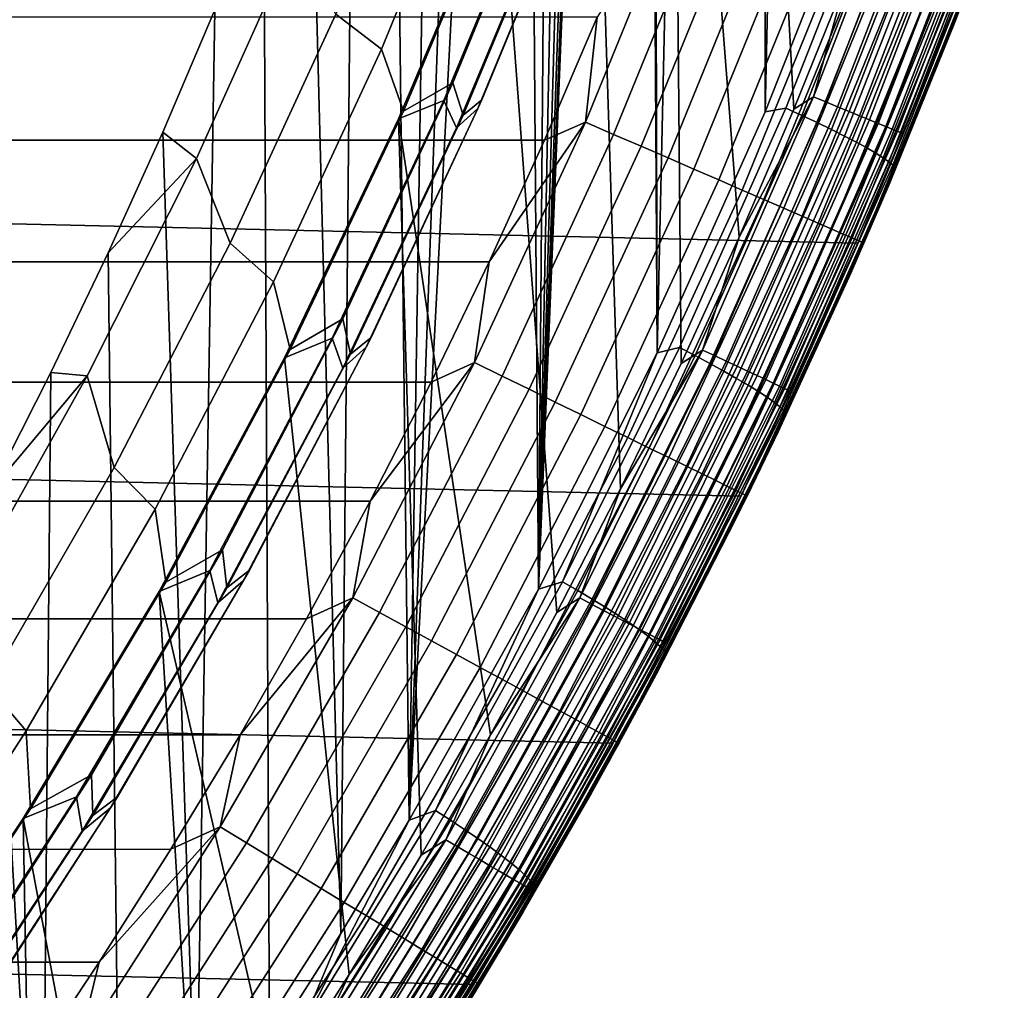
# Model space of a CAD drawing. Header units: metres. Extents: x -365 to 28, y -28 to 28.
# Tile 236 of 256: x 21.46 to 25.88, y -14.31 to -9.95. Entities that reach past the tile are written whole.
import ezdxf

# ---------------------------------------------------------------- set-up
doc = ezdxf.new("R2010")
doc.units = ezdxf.units.M
doc.layers.add('solid_24_501_103_XXX', color=7, linetype='CONTINUOUS')

msp = doc.modelspace()

# ---------------------------------------------------------------- linework, layer by layer
at = {"layer": 'solid_24_501_103_XXX'}
for points in [[(24.805841, 10.366228, 123.517303), (24.320854, -11.449462, 123.409782), (24.287638, 0, 123.40242), (24.32085, 11.449468, 123.409782)], [(24.805843, -10.366222, 123.517303), (24.320854, -11.449462, 123.409782), (24.805841, 10.366228, 123.517303)], [(24.805843, -10.366222, 123.517303), (24.805841, 10.366228, 123.517303), (25.241844, 9.263501, 123.613968)], [(25.241846, -9.263494, 123.613968), (24.805843, -10.366222, 123.517303), (25.241844, 9.263501, 123.613968)], [(24.320854, -11.449462, 123.409782), (24.280785, -0.598584, 123.400902), (24.287638, 0, 123.40242)], [(24.320854, -11.449462, 123.409782), (24.260242, -1.19665, 123.396347), (24.280785, -0.598584, 123.400902)], [(24.320854, -11.449462, 123.409782), (23.787674, -12.511083, 123.29158), (24.226009, -1.794213, 123.388756), (24.260242, -1.19665, 123.396347)], [(23.787674, -12.511083, 123.29158), (24.178114, -2.390708, 123.378143), (24.226009, -1.794213, 123.388756)], [(23.787674, -12.511083, 123.29158), (24.116579, -2.985927, 123.364502), (24.178114, -2.390708, 123.378143)], [(23.787674, -12.511083, 123.29158), (24.041433, -3.57952, 123.347839), (24.116579, -2.985927, 123.364502)], [(23.787674, -12.511083, 123.29158), (23.952734, -4.171089, 123.328178), (24.041433, -3.57952, 123.347839)], [(23.787674, -12.511083, 123.29158), (23.850504, -4.760448, 123.305511), (23.952734, -4.171089, 123.328178)], [(23.787674, -12.511083, 123.29158), (23.734829, -5.347116, 123.279869), (23.850504, -4.760448, 123.305511)], [(25.168648, -9.774413, 111), (24.941584, -4.733648, 111), (24.692301, -5.897482, 111), (24.935644, -10.354402, 111)], [(23.787674, -12.511083, 123.29158), (23.207144, -13.549019, 123.16288), (23.605753, -5.930872, 123.251251), (23.734829, -5.347116, 123.279869)], [(24.935644, -10.354402, 111), (24.692301, -5.897482, 111), (24.388735, -7.048371, 111), (24.689243, -10.928918, 111)], [(23.207144, -13.549019, 123.16288), (23.463345, -6.511395, 123.219681), (23.605753, -5.930872, 123.251251)], [(23.207144, -13.549019, 123.16288), (23.307707, -7.088277, 123.185173), (23.463345, -6.511395, 123.219681)], [(24.429634, -11.497519, 111), (24.388735, -7.048371, 111), (24.031549, -8.183797, 111), (24.156931, -12.059961, 111)], [(24.429634, -11.497519, 111), (24.689243, -10.928918, 111), (24.388735, -7.048371, 111)], [(23.207144, -13.549019, 123.16288), (23.138884, -7.661343, 123.147751), (23.307707, -7.088277, 123.185173)], [(23.207144, -13.549019, 123.16288), (22.899412, -14.058502, 123.094658), (22.957014, -8.23013, 123.10743), (23.138884, -7.661343, 123.147751)], [(24.156931, -12.059961, 111), (24.031549, -8.183797, 111), (23.621536, -9.301236, 111), (23.871254, -12.615989, 111)], [(22.899412, -14.058502, 123.094658), (22.762171, -8.794412, 123.064232), (22.957014, -8.23013, 123.10743)], [(25.223227, -10.956208, -60), (-25.695961, -9.796287, -60), (-26.115099, -8.616947, -60), (25.695961, -9.796287, -60)], [(22.899412, -14.058502, 123.094658), (22.58025, -14.561214, 123.023903), (22.554451, -9.353897, 123.018181), (22.762171, -8.794412, 123.064232)], [(23.30529, -8.876327, 121.210014), (22.87755, -9.926903, 121.210014), (23.083565, -10.084303, 120.093712), (23.520731, -9.017723, 120.093712)], [(23.520731, -9.017723, 120.093712), (23.083565, -10.084303, 120.093712), (23.181046, -10.362894, 118.967308), (23.639637, -9.269195, 118.967308)], [(23.181046, -10.362894, 118.967308), (23.402685, -10.236123, 117.833038), (23.846916, -9.153605, 117.833038), (23.639637, -9.269195, 118.967308)], [(23.846916, -9.153605, 117.833038), (23.402685, -10.236123, 117.833038), (23.44903, -10.381052, 116.693153), (23.904446, -9.284432, 116.693153)], [(25.470404, -9.138736, 110.996353), (25.168648, -9.774413, 111), (25.023926, -10.298597, 110.996353)], [(25.470404, -9.138736, 110.996353), (25.023926, -10.298597, 110.996353), (25.078903, -10.321218, 110.985458), (25.526361, -9.158809, 110.985458)], [(25.526361, -9.158809, 110.985458), (25.078903, -10.321218, 110.985458), (25.132263, -10.343174, 110.967468), (25.580673, -9.178291, 110.967468)], [(25.580673, -9.178291, 110.967468), (25.132263, -10.343174, 110.967468), (25.183226, -10.364144, 110.942642), (25.632545, -9.196899, 110.942642)], [(25.632545, -9.196899, 110.942642), (25.183226, -10.364144, 110.942642), (25.231045, -10.383821, 110.911354), (25.681217, -9.214359, 110.911354)], [(23.159603, -10.39821, 111), (23.621536, -9.301236, 111), (23.813873, -9.225544, 112.122711), (23.362396, -10.315507, 112.122711)], [(23.813873, -9.225544, 112.122711), (23.880995, -9.336429, 113.262421), (23.4203, -10.438412, 113.262421), (23.362396, -10.315507, 112.122711)], [(23.44903, -10.381052, 116.693153), (23.533979, -10.312099, 115.549911), (23.982229, -9.221727, 115.549911), (23.904446, -9.284432, 116.693153)], [(23.982229, -9.221727, 115.549911), (23.533979, -10.312099, 115.549911), (23.515364, -10.352018, 114.405579), (23.967228, -9.257895, 114.405579)], [(25.681217, -9.214359, 110.911354), (25.231045, -10.383821, 110.911354), (25.275024, -10.401917, 110.874054), (25.725981, -9.230418, 110.874054)], [(25.725981, -9.230418, 110.874054), (25.275024, -10.401917, 110.874054), (25.31452, -10.418169, 110.831284), (25.766182, -9.244839, 110.831284)], [(25.766182, -9.244839, 110.831284), (25.31452, -10.418169, 110.831284), (25.348955, -10.432339, 110.783676), (25.801231, -9.257413, 110.783676)], [(23.967228, -9.257895, 114.405579), (23.515364, -10.352018, 114.405579), (23.4203, -10.438412, 113.262421), (23.880995, -9.336429, 113.262421)], [(25.331114, -9.253188, 123.638153), (24.899799, -10.349784, 123.542534), (24.805843, -10.366222, 123.517303), (25.241846, -9.263494, 123.613968)], [(24.899799, -10.349784, 123.542534), (25.331114, -9.253188, 123.638153), (25.404284, -9.282545, 123.667809), (24.971611, -10.382595, 123.571884)], [(24.971611, -10.382595, 123.571884), (25.404284, -9.282545, 123.667809), (25.473894, -9.311252, 123.705559), (25.039894, -10.41468, 123.609344)], [(25.801231, -9.257413, 110.783676), (25.348955, -10.432339, 110.783676), (25.377827, -10.444221, 110.731926), (25.830618, -9.267956, 110.731926)], [(25.830618, -9.267956, 110.731926), (25.377827, -10.444221, 110.731926), (25.400713, -10.453639, 110.676788), (25.853912, -9.276315, 110.676788)], [(25.853912, -9.276315, 110.676788), (25.400713, -10.453639, 110.676788), (25.417276, -10.460459, 110.619064), (25.870771, -9.282366, 110.619064)], [(25.870771, -9.282366, 110.619064), (25.417276, -10.460459, 110.619064), (25.427279, -10.46458, 110.559593), (25.880953, -9.286023, 110.559593)], [(25.880953, -9.286023, 110.559593), (25.427279, -10.46458, 110.559593), (25.692858, -9.80444, 110.5)], [(23.871254, -12.615989, 111), (23.621536, -9.301236, 111), (23.159603, -10.39821, 111), (23.572821, -13.165184, 111)], [(23.999718, -10.412744, 160.421204), (24.448807, -9.310852, 160.421204), (24.051577, -9.941242, 160.427399)], [(24.125729, -10.467478, 160.402222), (24.577177, -9.359794, 160.402222), (24.448807, -9.310852, 160.421204), (23.999718, -10.412744, 160.421204)], [(25.039894, -10.41468, 123.609344), (25.473894, -9.311252, 123.705559), (25.539175, -9.338992, 123.750992), (25.103891, -10.445685, 123.654488)], [(22.58025, -14.561214, 123.023903), (22.249739, -15.057004, 122.95063), (22.334011, -9.908174, 122.969315), (22.554451, -9.353897, 123.018181)], [(24.249594, -10.521279, 160.370636), (24.703362, -9.407903, 160.370636), (24.577177, -9.359794, 160.402222), (24.125729, -10.467478, 160.402222)], [(25.103891, -10.445685, 123.654488), (25.539175, -9.338992, 123.750992), (25.599401, -9.365457, 123.803596), (25.162891, -10.475266, 123.706825)], [(25.162891, -10.475266, 123.706825), (25.599401, -9.365457, 123.803596), (25.653908, -9.390353, 123.862793), (25.216246, -10.503092, 123.765762)], [(24.370253, -10.573689, 160.326706), (24.826283, -9.454766, 160.326706), (24.703362, -9.407903, 160.370636), (24.249594, -10.521279, 160.370636)], [(25.216246, -10.503092, 123.765762), (25.653908, -9.390353, 123.862793), (25.702085, -9.413405, 123.927925), (25.263357, -10.528857, 123.830658)], [(25.263357, -10.528857, 123.830658), (25.702085, -9.413405, 123.927925), (25.743406, -9.434358, 123.998268), (25.303705, -10.552275, 123.900795)], [(24.486675, -10.624258, 160.270828), (24.944885, -9.499984, 160.270828), (24.826283, -9.454766, 160.326706), (24.370253, -10.573689, 160.326706)], [(25.303705, -10.552275, 123.900795), (25.743406, -9.434358, 123.998268), (25.777407, -9.452977, 124.073051), (25.336845, -10.573087, 123.97538)], [(25.336845, -10.573087, 123.97538), (25.777407, -9.452977, 124.073051), (25.803713, -9.469059, 124.151436), (25.362406, -10.591061, 124.053604)], [(24.597866, -10.672555, 160.203461), (25.058159, -9.54317, 160.203461), (24.944885, -9.499984, 160.270828), (24.486675, -10.624258, 160.270828)], [(25.362406, -10.591061, 124.053604), (25.803713, -9.469059, 124.151436), (25.822031, -9.482423, 124.232559), (25.380106, -10.605998, 124.13459)], [(25.380106, -10.605998, 124.13459), (25.822031, -9.482423, 124.232559), (25.832161, -9.492923, 124.315521), (25.38975, -10.617733, 124.217438)], [(25.38975, -10.617733, 124.217438), (25.832161, -9.492923, 124.315521), (25.658859, -9.963282, 124.360527)], [(25.832161, -9.492923, 124.315521), (25.816153, -9.548759, 124.394386), (25.658859, -9.963282, 124.360527)], [(24.702873, -10.718167, 160.125183), (25.165134, -9.583955, 160.125183), (25.058159, -9.54317, 160.203461), (24.597866, -10.672555, 160.203461)], [(25.816153, -9.548759, 124.394386), (25.723005, -9.796658, 158.927399), (25.250484, -10.956042, 158.927399), (25.658859, -9.963282, 124.360527)], [(22.334011, -9.908174, 122.969315), (22.100916, -10.457081, 122.917641), (22.251652, -10.576353, 122.314011), (22.69887, -9.578965, 122.314011)], [(22.69887, -9.578965, 122.314011), (22.251652, -10.576353, 122.314011), (22.402479, -10.956943, 121.210014), (22.87755, -9.926903, 121.210014)], [(24.800802, -10.760703, 160.036667), (25.264898, -9.62199, 160.036667), (25.165134, -9.583955, 160.125183), (24.702873, -10.718167, 160.125183)], [(24.890814, -10.799801, 159.93866), (25.356596, -9.65695, 159.93866), (25.264898, -9.62199, 160.036667), (24.800802, -10.760703, 160.036667)], [(24.972137, -10.835125, 159.832016), (25.439444, -9.688537, 159.832016), (25.356596, -9.65695, 159.93866), (24.890814, -10.799801, 159.93866)], [(25.044081, -10.866374, 159.717636), (25.512733, -9.716478, 159.717636), (25.439444, -9.688537, 159.832016), (24.972137, -10.835125, 159.832016)], [(25.106026, -10.893281, 159.596512), (25.57584, -9.740539, 159.596512), (25.512733, -9.716478, 159.717636), (25.044081, -10.866374, 159.717636)], [(25.023926, -10.298597, 110.996353), (25.168648, -9.774413, 111), (24.935644, -10.354402, 111)], [(25.157446, -10.915615, 159.46965), (25.628223, -9.760509, 159.46965), (25.57584, -9.740539, 159.596512), (25.106026, -10.893281, 159.596512)], [(25.197899, -10.933187, 159.338165), (25.669434, -9.776221, 159.338165), (25.628223, -9.760509, 159.46965), (25.157446, -10.915615, 159.46965)], [(25.227039, -10.945845, 159.203171), (25.699121, -9.787539, 159.203171), (25.669434, -9.776221, 159.338165), (25.197899, -10.933187, 159.338165)], [(24.698435, -12.092874, -60), (-25.223227, -10.956208, -60), (-25.695961, -9.796287, -60), (25.223227, -10.956208, -60)], [(25.21957, -10.964636, 110.5), (25.223227, -10.956208, -60), (25.695961, -9.796287, -60), (25.692858, -9.80444, 110.5)], [(25.427279, -10.46458, 110.559593), (25.21957, -10.964636, 110.5), (25.692858, -9.80444, 110.5)], [(25.244621, -10.953481, 159.065811), (25.71703, -9.794368, 159.065811), (25.699121, -9.787539, 159.203171), (25.227039, -10.945845, 159.203171)], [(25.71703, -9.794368, 159.065811), (25.244621, -10.953481, 159.065811), (25.250484, -10.956042, 158.927399), (25.723005, -9.796658, 158.927399)], [(22.249739, -15.057004, 122.95063), (22.100916, -10.457081, 122.917641), (22.334011, -9.908174, 122.969315)], [(-23.761154, -10.49358, 160.427399), (23.815535, -10.493527, 160.427399), (24.051577, -9.941242, 160.427399), (-23.997196, -9.941295, 160.427399)], [(22.87755, -9.926903, 121.210014), (22.402479, -10.956943, 121.210014), (22.598061, -11.129766, 120.093712), (23.083565, -10.084303, 120.093712)], [(23.999718, -10.412744, 160.421204), (24.051577, -9.941242, 160.427399), (23.815535, -10.493527, 160.427399)], [(25.191399, -11.091054, 124.256935), (25.658859, -9.963282, 124.360527), (25.366468, -10.685053, 124.297592)], [(25.38975, -10.617733, 124.217438), (25.658859, -9.963282, 124.360527), (25.191399, -11.091054, 124.256935)], [(25.366468, -10.685053, 124.297592), (25.658859, -9.963282, 124.360527), (25.250484, -10.956042, 158.927399)], [(23.083565, -10.084303, 120.093712), (22.598061, -11.129766, 120.093712), (22.671886, -11.433987, 118.967308), (23.181046, -10.362894, 118.967308)], [(22.671886, -11.433987, 118.967308), (22.909344, -11.297159, 117.833038), (23.402685, -10.236123, 117.833038), (23.181046, -10.362894, 118.967308)], [(23.402685, -10.236123, 117.833038), (22.909344, -11.297159, 117.833038), (22.943336, -11.455415, 116.693153), (23.44903, -10.381052, 116.693153)], [(25.023926, -10.298597, 110.996353), (24.689243, -10.928918, 111), (24.524662, -11.436735, 110.996353)], [(25.023926, -10.298597, 110.996353), (24.524662, -11.436735, 110.996353), (24.578543, -11.461857, 110.985458), (25.078903, -10.321218, 110.985458)], [(25.023926, -10.298597, 110.996353), (24.935644, -10.354402, 111), (24.689243, -10.928918, 111)], [(22.646778, -11.472292, 111), (23.159603, -10.39821, 111), (23.362396, -10.315507, 112.122711), (22.861061, -11.383456, 112.122711)], [(23.362396, -10.315507, 112.122711), (23.4203, -10.438412, 113.262421), (22.908785, -11.517744, 113.262421), (22.861061, -11.383456, 112.122711)], [(22.943336, -11.455415, 116.693153), (23.036186, -11.380763, 115.549911), (23.533979, -10.312099, 115.549911), (23.44903, -10.381052, 116.693153)], [(23.533979, -10.312099, 115.549911), (23.036186, -11.380763, 115.549911), (23.013584, -11.424169, 114.405579), (23.515364, -10.352018, 114.405579)], [(24.899799, -10.349784, 123.542534), (24.421026, -11.42558, 123.436394), (24.320854, -11.449462, 123.409782), (24.805843, -10.366222, 123.517303)], [(24.421026, -11.42558, 123.436394), (24.899799, -10.349784, 123.542534), (24.971611, -10.382595, 123.571884), (24.491331, -11.461774, 123.465408)], [(25.078903, -10.321218, 110.985458), (24.578543, -11.461857, 110.985458), (24.630838, -11.486239, 110.967468), (25.132263, -10.343174, 110.967468)], [(25.132263, -10.343174, 110.967468), (24.630838, -11.486239, 110.967468), (24.680784, -11.509526, 110.942642), (25.183226, -10.364144, 110.942642)], [(23.515364, -10.352018, 114.405579), (23.013584, -11.424169, 114.405579), (22.908785, -11.517744, 113.262421), (23.4203, -10.438412, 113.262421)], [(24.491331, -11.461774, 123.465408), (24.971611, -10.382595, 123.571884), (25.039894, -10.41468, 123.609344), (24.558142, -11.497167, 123.502541)], [(25.183226, -10.364144, 110.942642), (24.680784, -11.509526, 110.942642), (24.72765, -11.531379, 110.911354), (25.231045, -10.383821, 110.911354)], [(25.231045, -10.383821, 110.911354), (24.72765, -11.531379, 110.911354), (24.770752, -11.551476, 110.874054), (25.275024, -10.401917, 110.874054)], [(23.261715, -13.707392, 111), (23.159603, -10.39821, 111), (22.646778, -11.472292, 111), (22.938166, -14.242207, 111)], [(23.261715, -13.707392, 111), (23.572821, -13.165184, 111), (23.159603, -10.39821, 111)], [(23.500942, -11.493052, 160.421204), (23.999718, -10.412744, 160.421204), (23.566788, -11.040231, 160.427399)], [(23.624332, -11.553466, 160.402222), (24.125729, -10.467478, 160.402222), (23.999718, -10.412744, 160.421204), (23.500942, -11.493052, 160.421204)], [(23.999718, -10.412744, 160.421204), (23.815535, -10.493527, 160.427399), (23.566788, -11.040231, 160.427399)], [(24.558142, -11.497167, 123.502541), (25.039894, -10.41468, 123.609344), (25.103891, -10.445685, 123.654488), (24.620716, -11.531366, 123.547371)], [(25.275024, -10.401917, 110.874054), (24.770752, -11.551476, 110.874054), (24.80946, -11.569524, 110.831284), (25.31452, -10.418169, 110.831284)], [(25.31452, -10.418169, 110.831284), (24.80946, -11.569524, 110.831284), (24.843208, -11.585259, 110.783676), (25.348955, -10.432339, 110.783676)], [(25.348955, -10.432339, 110.783676), (24.843208, -11.585259, 110.783676), (24.871504, -11.598454, 110.731926), (25.377827, -10.444221, 110.731926)], [(22.100916, -10.457081, 122.917641), (21.855345, -11.000182, 122.863197), (22.251652, -10.576353, 122.314011)], [(22.249739, -15.057004, 122.95063), (21.908031, -15.545583, 122.874878), (21.855345, -11.000182, 122.863197), (22.100916, -10.457081, 122.917641)], [(23.745619, -11.612849, 160.370636), (24.249594, -10.521279, 160.370636), (24.125729, -10.467478, 160.402222), (23.624332, -11.553466, 160.402222)], [(24.620716, -11.531366, 123.547371), (25.103891, -10.445685, 123.654488), (25.162891, -10.475266, 123.706825), (24.678362, -11.563994, 123.599403)], [(24.678362, -11.563994, 123.599403), (25.162891, -10.475266, 123.706825), (25.216246, -10.503092, 123.765762), (24.730438, -11.594689, 123.658066)], [(25.377827, -10.444221, 110.731926), (24.871504, -11.598454, 110.731926), (24.893932, -11.608913, 110.676788), (25.400713, -10.453639, 110.676788)], [(25.400713, -10.453639, 110.676788), (24.893932, -11.608913, 110.676788), (24.910168, -11.616487, 110.619064), (25.417276, -10.460459, 110.619064)], [(25.417276, -10.460459, 110.619064), (24.910168, -11.616487, 110.619064), (24.91997, -11.621062, 110.559593), (25.427279, -10.46458, 110.559593)], [(25.427279, -10.46458, 110.559593), (24.91997, -11.621062, 110.559593), (25.21957, -10.964636, 110.5)], [(-23.512405, -11.040284, 160.427399), (23.566788, -11.040231, 160.427399), (23.815535, -10.493527, 160.427399), (-23.761154, -10.49358, 160.427399)], [(23.863768, -11.670696, 160.326706), (24.370253, -10.573689, 160.326706), (24.249594, -10.521279, 160.370636), (23.745619, -11.612849, 160.370636)], [(24.730438, -11.594689, 123.658066), (25.216246, -10.503092, 123.765762), (25.263357, -10.528857, 123.830658), (24.776369, -11.62311, 123.722694)], [(24.776369, -11.62311, 123.722694), (25.263357, -10.528857, 123.830658), (25.303705, -10.552275, 123.900795), (24.815643, -11.648942, 123.792595)], [(24.815643, -11.648942, 123.792595), (25.303705, -10.552275, 123.900795), (25.336845, -10.573087, 123.97538), (24.847828, -11.671899, 123.866966)], [(21.59741, -11.537244, 122.806015), (21.760635, -11.552921, 122.314011), (22.251652, -10.576353, 122.314011), (21.855345, -11.000182, 122.863197)], [(22.251652, -10.576353, 122.314011), (21.760635, -11.552921, 122.314011), (21.881062, -11.964314, 121.210014), (22.402479, -10.956943, 121.210014)], [(23.977768, -11.726512, 160.270828), (24.486675, -10.624258, 160.270828), (24.370253, -10.573689, 160.326706), (23.863768, -11.670696, 160.326706)], [(24.847828, -11.671899, 123.866966), (25.336845, -10.573087, 123.97538), (25.362406, -10.591061, 124.053604), (24.872564, -11.691725, 123.945007)], [(24.872564, -11.691725, 123.945007), (25.362406, -10.591061, 124.053604), (25.380106, -10.605998, 124.13459), (24.88958, -11.708202, 124.025841)], [(24.88958, -11.708202, 124.025841), (25.380106, -10.605998, 124.13459), (25.38975, -10.617733, 124.217438), (24.898685, -11.721147, 124.108574)], [(24.086645, -11.77982, 160.203461), (24.597866, -10.672555, 160.203461), (24.486675, -10.624258, 160.270828), (23.977768, -11.726512, 160.270828)], [(24.898685, -11.721147, 124.108574), (25.38975, -10.617733, 124.217438), (25.191399, -11.091054, 124.256935)], [(24.189468, -11.830164, 160.125183), (24.702873, -10.718167, 160.125183), (24.597866, -10.672555, 160.203461), (24.086645, -11.77982, 160.203461)], [(25.366468, -10.685053, 124.297592), (25.250484, -10.956042, 158.927399), (24.725683, -12.092718, 158.927399), (24.866293, -11.801205, 124.189934)], [(25.191399, -11.091054, 124.256935), (25.366468, -10.685053, 124.297592), (24.866293, -11.801205, 124.189934)], [(24.28536, -11.877113, 160.036667), (24.800802, -10.760703, 160.036667), (24.702873, -10.718167, 160.125183), (24.189468, -11.830164, 160.125183)], [(24.373499, -11.920267, 159.93866), (24.890814, -10.799801, 159.93866), (24.800802, -10.760703, 160.036667), (24.28536, -11.877113, 160.036667)], [(24.453131, -11.959256, 159.832016), (24.972137, -10.835125, 159.832016), (24.890814, -10.799801, 159.93866), (24.373499, -11.920267, 159.93866)], [(24.523577, -11.993748, 159.717636), (25.044081, -10.866374, 159.717636), (24.972137, -10.835125, 159.832016), (24.453131, -11.959256, 159.832016)], [(24.584234, -12.023446, 159.596512), (25.106026, -10.893281, 159.596512), (25.044081, -10.866374, 159.717636), (24.523577, -11.993748, 159.717636)], [(24.634583, -12.048098, 159.46965), (25.157446, -10.915615, 159.46965), (25.106026, -10.893281, 159.596512), (24.584234, -12.023446, 159.596512)], [(24.674194, -12.067492, 159.338165), (25.197899, -10.933187, 159.338165), (25.157446, -10.915615, 159.46965), (24.634583, -12.048098, 159.46965)], [(24.122684, -13.204013, -60), (-24.698435, -12.092874, -60), (-25.223227, -10.956208, -60), (24.698435, -12.092874, -60)], [(22.402479, -10.956943, 121.210014), (21.881062, -11.964314, 121.210014), (22.065239, -12.151925, 120.093712), (22.598061, -11.129766, 120.093712)], [(24.524662, -11.436735, 110.996353), (24.689243, -10.928918, 111), (24.429634, -11.497519, 111)], [(24.70273, -12.081463, 159.203171), (25.227039, -10.945845, 159.203171), (25.197899, -10.933187, 159.338165), (24.674194, -12.067492, 159.338165)], [(24.693926, -12.102068, 110.5), (24.698435, -12.092874, -60), (25.223227, -10.956208, -60), (25.21957, -10.964636, 110.5)], [(24.91997, -11.621062, 110.559593), (24.693926, -12.102068, 110.5), (25.21957, -10.964636, 110.5)], [(24.719944, -12.089891, 159.065811), (25.244621, -10.953481, 159.065811), (25.227039, -10.945845, 159.203171), (24.70273, -12.081463, 159.203171)], [(25.244621, -10.953481, 159.065811), (24.719944, -12.089891, 159.065811), (24.725683, -12.092718, 158.927399), (25.250484, -10.956042, 158.927399)], [(21.908031, -15.545583, 122.874878), (21.555313, -16.026661, 122.796677), (21.59741, -11.537244, 122.806015), (21.855345, -11.000182, 122.863197)], [(-23.251055, -11.581182, 160.427399), (23.305441, -11.581129, 160.427399), (23.566788, -11.040231, 160.427399), (-23.512405, -11.040284, 160.427399)], [(23.500942, -11.493052, 160.421204), (23.566788, -11.040231, 160.427399), (23.305441, -11.581129, 160.427399)], [(24.674873, -12.195887, 124.142426), (25.191399, -11.091054, 124.256935), (24.866293, -11.801205, 124.189934)], [(24.898685, -11.721147, 124.108574), (25.191399, -11.091054, 124.256935), (24.674873, -12.195887, 124.142426)], [(22.598061, -11.129766, 120.093712), (22.065239, -12.151925, 120.093712), (22.113268, -12.480137, 118.967308), (22.671886, -11.433987, 118.967308)], [(22.113268, -12.480137, 118.967308), (22.367929, -12.33449, 117.833038), (22.909344, -11.297159, 117.833038), (22.671886, -11.433987, 118.967308)], [(22.909344, -11.297159, 117.833038), (22.367929, -12.33449, 117.833038), (22.388453, -12.505217, 116.693153), (22.943336, -11.455415, 116.693153)], [(22.084156, -12.521184, 111), (22.646778, -11.472292, 111), (22.861061, -11.383456, 112.122711), (22.310942, -12.427113, 112.122711)], [(22.861061, -11.383456, 112.122711), (22.908785, -11.517744, 113.262421), (22.347561, -12.572085, 113.262421), (22.310942, -12.427113, 112.122711)], [(22.388453, -12.505217, 116.693153), (22.489895, -12.425467, 115.549911), (23.036186, -11.380763, 115.549911), (22.943336, -11.455415, 116.693153)], [(23.036186, -11.380763, 115.549911), (22.489895, -12.425467, 115.549911), (22.462952, -12.472068, 114.405579), (23.013584, -11.424169, 114.405579)], [(23.013584, -11.424169, 114.405579), (22.462952, -12.472068, 114.405579), (22.347561, -12.572085, 113.262421), (22.908785, -11.517744, 113.262421)], [(23.895861, -12.478491, 123.319969), (23.787674, -12.511083, 123.29158), (24.320854, -11.449462, 123.409782)], [(23.895861, -12.478491, 123.319969), (24.320854, -11.449462, 123.409782), (24.421026, -11.42558, 123.436394)], [(23.895861, -12.478491, 123.319969), (24.421026, -11.42558, 123.436394), (24.491331, -11.461774, 123.465408), (23.96452, -12.517986, 123.348618)], [(24.524662, -11.436735, 110.996353), (24.156931, -12.059961, 111), (23.973665, -12.550748, 110.996353)], [(24.524662, -11.436735, 110.996353), (23.973665, -12.550748, 110.996353), (24.026337, -12.578317, 110.985458), (24.578543, -11.461857, 110.985458)], [(24.524662, -11.436735, 110.996353), (24.429634, -11.497519, 111), (24.156931, -12.059961, 111)], [(22.938166, -14.242207, 111), (22.646778, -11.472292, 111), (22.084156, -12.521184, 111), (22.602329, -14.769383, 111)], [(22.953514, -12.549541, 160.421204), (23.500942, -11.493052, 160.421204), (23.031614, -12.115933, 160.427399)], [(23.074026, -12.615507, 160.402222), (23.624332, -11.553466, 160.402222), (23.500942, -11.493052, 160.421204), (22.953514, -12.549541, 160.421204)], [(23.500942, -11.493052, 160.421204), (23.305441, -11.581129, 160.427399), (23.031614, -12.115933, 160.427399)], [(23.96452, -12.517986, 123.348618), (24.491331, -11.461774, 123.465408), (24.558142, -11.497167, 123.502541), (24.02972, -12.556608, 123.385391)], [(24.578543, -11.461857, 110.985458), (24.026337, -12.578317, 110.985458), (24.077457, -12.605075, 110.967468), (24.630838, -11.486239, 110.967468)], [(24.02972, -12.556608, 123.385391), (24.558142, -11.497167, 123.502541), (24.620716, -11.531366, 123.547371), (24.090738, -12.593928, 123.429878)], [(24.630838, -11.486239, 110.967468), (24.077457, -12.605075, 110.967468), (24.126282, -12.630631, 110.942642), (24.680784, -11.509526, 110.942642)], [(21.59741, -11.537244, 122.806015), (21.32723, -12.06801, 122.746117), (21.760635, -11.552921, 122.314011)], [(21.555313, -16.026661, 122.796677), (21.32723, -12.06801, 122.746117), (21.59741, -11.537244, 122.806015)], [(24.090738, -12.593928, 123.429878), (24.620716, -11.531366, 123.547371), (24.678362, -11.563994, 123.599403), (24.1469, -12.629533, 123.481583)], [(24.680784, -11.509526, 110.942642), (24.126282, -12.630631, 110.942642), (24.172094, -12.654612, 110.911354), (24.72765, -11.531379, 110.911354)], [(24.72765, -11.531379, 110.911354), (24.172094, -12.654612, 110.911354), (24.21423, -12.676666, 110.874054), (24.770752, -11.551476, 110.874054)], [(-22.977228, -12.115989, 160.427399), (23.031614, -12.115933, 160.427399), (23.305441, -11.581129, 160.427399), (-23.251055, -11.581182, 160.427399)], [(21.760635, -11.552921, 122.314011), (21.226786, -12.50675, 122.314011), (21.314375, -12.946933, 121.210014), (21.881062, -11.964314, 121.210014)], [(21.32723, -12.06801, 122.746117), (21.226786, -12.50675, 122.314011), (21.760635, -11.552921, 122.314011)], [(23.192484, -12.680349, 160.370636), (23.745619, -11.612849, 160.370636), (23.624332, -11.553466, 160.402222), (23.074026, -12.615507, 160.402222)], [(24.1469, -12.629533, 123.481583), (24.678362, -11.563994, 123.599403), (24.730438, -11.594689, 123.658066), (24.197578, -12.663028, 123.539932)], [(24.770752, -11.551476, 110.874054), (24.21423, -12.676666, 110.874054), (24.252068, -12.696473, 110.831284), (24.80946, -11.569524, 110.831284)], [(24.80946, -11.569524, 110.831284), (24.252068, -12.696473, 110.831284), (24.285057, -12.713741, 110.783676), (24.843208, -11.585259, 110.783676)], [(24.843208, -11.585259, 110.783676), (24.285057, -12.713741, 110.783676), (24.312717, -12.728221, 110.731926), (24.871504, -11.598454, 110.731926)], [(23.307878, -12.743514, 160.326706), (23.863768, -11.670696, 160.326706), (23.745619, -11.612849, 160.370636), (23.192484, -12.680349, 160.370636)], [(24.197578, -12.663028, 123.539932), (24.730438, -11.594689, 123.658066), (24.776369, -11.62311, 123.722694), (24.242216, -12.694041, 123.604279)], [(24.242216, -12.694041, 123.604279), (24.776369, -11.62311, 123.722694), (24.815643, -11.648942, 123.792595), (24.280315, -12.722229, 123.673912)], [(24.871504, -11.598454, 110.731926), (24.312717, -12.728221, 110.731926), (24.334642, -12.739699, 110.676788), (24.893932, -11.608913, 110.676788)], [(24.893932, -11.608913, 110.676788), (24.334642, -12.739699, 110.676788), (24.350512, -12.748011, 110.619064), (24.910168, -11.616487, 110.619064)], [(24.910168, -11.616487, 110.619064), (24.350512, -12.748011, 110.619064), (24.360094, -12.753031, 110.559593), (24.91997, -11.621062, 110.559593)], [(24.91997, -11.621062, 110.559593), (24.360094, -12.753031, 110.559593), (24.693926, -12.102068, 110.5)], [(23.41922, -12.804461, 160.270828), (23.977768, -11.726512, 160.270828), (23.863768, -11.670696, 160.326706), (23.307878, -12.743514, 160.326706)], [(24.280315, -12.722229, 123.673912), (24.815643, -11.648942, 123.792595), (24.847828, -11.671899, 123.866966), (24.311455, -12.74728, 123.748062)], [(24.311455, -12.74728, 123.748062), (24.847828, -11.671899, 123.866966), (24.872564, -11.691725, 123.945007), (24.335291, -12.768915, 123.825897)], [(24.335291, -12.768915, 123.825897), (24.872564, -11.691725, 123.945007), (24.88958, -11.708202, 124.025841), (24.351557, -12.786896, 123.906563)], [(24.351557, -12.786896, 123.906563), (24.88958, -11.708202, 124.025841), (24.898685, -11.721147, 124.108574), (24.360071, -12.801021, 123.989166)], [(24.360071, -12.801021, 123.989166), (24.898685, -11.721147, 124.108574), (24.674873, -12.195887, 124.142426)], [(23.525558, -12.862669, 160.203461), (24.086645, -11.77982, 160.203461), (23.977768, -11.726512, 160.270828), (23.41922, -12.804461, 160.270828)], [(23.625984, -12.917641, 160.125183), (24.189468, -11.830164, 160.125183), (24.086645, -11.77982, 160.203461), (23.525558, -12.862669, 160.203461)], [(24.866293, -11.801205, 124.189934), (24.725683, -12.092718, 158.927399), (24.149693, -13.20433, 158.927399), (24.316444, -12.895022, 124.071587)], [(24.674873, -12.195887, 124.142426), (24.866293, -11.801205, 124.189934), (24.316444, -12.895022, 124.071587)], [(23.719639, -12.968906, 160.036667), (24.28536, -11.877113, 160.036667), (24.189468, -11.830164, 160.125183), (23.625984, -12.917641, 160.125183)], [(23.805721, -13.016026, 159.93866), (24.373499, -11.920267, 159.93866), (24.28536, -11.877113, 160.036667), (23.719639, -12.968906, 160.036667)], [(23.883497, -13.058599, 159.832016), (24.453131, -11.959256, 159.832016), (24.373499, -11.920267, 159.93866), (23.805721, -13.016026, 159.93866)], [(21.881062, -11.964314, 121.210014), (21.314375, -12.946933, 121.210014), (21.486214, -13.148638, 120.093712), (22.065239, -12.151925, 120.093712)], [(23.952299, -13.096262, 159.717636), (24.523577, -11.993748, 159.717636), (24.453131, -11.959256, 159.832016), (23.883497, -13.058599, 159.832016)], [(24.011541, -13.12869, 159.596512), (24.584234, -12.023446, 159.596512), (24.523577, -11.993748, 159.717636), (23.952299, -13.096262, 159.717636)], [(24.060717, -13.155607, 159.46965), (24.634583, -12.048098, 159.46965), (24.584234, -12.023446, 159.596512), (24.011541, -13.12869, 159.596512)], [(21.555313, -16.026661, 122.796677), (21.191669, -16.500097, 122.716064), (21.045015, -12.592074, 122.683548), (21.32723, -12.06801, 122.746117)], [(23.973665, -12.550748, 110.996353), (24.156931, -12.059961, 111), (23.871254, -12.615989, 111)], [(24.099405, -13.176785, 159.338165), (24.674194, -12.067492, 159.338165), (24.634583, -12.048098, 159.46965), (24.060717, -13.155607, 159.46965)], [(24.127274, -13.19204, 159.203171), (24.70273, -12.081463, 159.203171), (24.674194, -12.067492, 159.338165), (24.099405, -13.176785, 159.338165)], [(23.49655, -14.288519, -60), (-24.122684, -13.204013, -60), (-24.698435, -12.092874, -60), (24.122684, -13.204013, -60)], [(-22.691135, -12.644292, 160.427399), (22.745525, -12.644237, 160.427399), (23.031614, -12.115933, 160.427399), (-22.977228, -12.115989, 160.427399)], [(22.953514, -12.549541, 160.421204), (23.031614, -12.115933, 160.427399), (22.745525, -12.644237, 160.427399)], [(24.117012, -13.214375, 110.5), (24.122684, -13.204013, -60), (24.698435, -12.092874, -60), (24.693926, -12.102068, 110.5)], [(24.360094, -12.753031, 110.559593), (24.117012, -13.214375, 110.5), (24.693926, -12.102068, 110.5)], [(24.144087, -13.201243, 159.065811), (24.719944, -12.089891, 159.065811), (24.70273, -12.081463, 159.203171), (24.127274, -13.19204, 159.203171)], [(24.719944, -12.089891, 159.065811), (24.144087, -13.201243, 159.065811), (24.149693, -13.20433, 158.927399), (24.725683, -12.092718, 158.927399)], [(22.065239, -12.151925, 120.093712), (21.486214, -13.148638, 120.093712), (21.506413, -13.499062, 118.967308), (22.113268, -12.480137, 118.967308)], [(24.110363, -13.275789, 124.017273), (24.674873, -12.195887, 124.142426), (24.316444, -12.895022, 124.071587)], [(24.360071, -12.801021, 123.989166), (24.674873, -12.195887, 124.142426), (24.110363, -13.275789, 124.017273)], [(21.506413, -13.499062, 118.967308), (21.779575, -13.345936, 117.833038), (22.367929, -12.33449, 117.833038), (22.113268, -12.480137, 118.967308)], [(22.367929, -12.33449, 117.833038), (21.779575, -13.345936, 117.833038), (21.785566, -13.528206, 116.693153), (22.388453, -12.505217, 116.693153)], [(21.472975, -13.542574, 111), (22.084156, -12.521184, 111), (22.310942, -12.427113, 112.122711), (21.713207, -13.444249, 112.122711)], [(22.310942, -12.427113, 112.122711), (22.347561, -12.572085, 113.262421), (21.737848, -13.599147, 113.262421), (21.713207, -13.444249, 112.122711)], [(21.785566, -13.528206, 116.693153), (21.896257, -13.444013, 115.549911), (22.489895, -12.425467, 115.549911), (22.388453, -12.505217, 116.693153)], [(22.489895, -12.425467, 115.549911), (21.896257, -13.444013, 115.549911), (21.864635, -13.493493, 114.405579), (22.462952, -12.472068, 114.405579)], [(22.462952, -12.472068, 114.405579), (21.864635, -13.493493, 114.405579), (21.737848, -13.599147, 113.262421), (22.347561, -12.572085, 113.262421)], [(23.325438, -13.506474, 123.193504), (23.207144, -13.549019, 123.16288), (23.787674, -12.511083, 123.29158)], [(23.325438, -13.506474, 123.193504), (23.787674, -12.511083, 123.29158), (23.895861, -12.478491, 123.319969)], [(23.325438, -13.506474, 123.193504), (23.895861, -12.478491, 123.319969), (23.96452, -12.517986, 123.348618), (23.392313, -13.549185, 123.221764)], [(23.392313, -13.549185, 123.221764), (23.96452, -12.517986, 123.348618), (24.02972, -12.556608, 123.385391), (23.455769, -13.59095, 123.258148)], [(22.254341, -15.288698, 111), (22.084156, -12.521184, 111), (21.472975, -13.542574, 111), (21.894472, -15.799747, 111)], [(22.254341, -15.288698, 111), (22.602329, -14.769383, 111), (22.084156, -12.521184, 111)], [(22.358568, -13.580019, 160.421204), (22.953514, -12.549541, 160.421204), (22.44725, -13.165877, 160.427399)], [(22.475952, -13.651402, 160.402222), (23.074026, -12.615507, 160.402222), (22.953514, -12.549541, 160.421204), (22.358568, -13.580019, 160.421204)], [(22.953514, -12.549541, 160.421204), (22.745525, -12.644237, 160.427399), (22.44725, -13.165877, 160.427399)], [(23.973665, -12.550748, 110.996353), (23.572821, -13.165184, 111), (23.372101, -13.638287, 110.996353)], [(23.973665, -12.550748, 110.996353), (23.372101, -13.638287, 110.996353), (23.42345, -13.668245, 110.985458), (24.026337, -12.578317, 110.985458)], [(23.455769, -13.59095, 123.258148), (24.02972, -12.556608, 123.385391), (24.090738, -12.593928, 123.429878), (23.515102, -13.631309, 123.302261)], [(23.973665, -12.550748, 110.996353), (23.871254, -12.615989, 111), (23.572821, -13.165184, 111)], [(24.026337, -12.578317, 110.985458), (23.42345, -13.668245, 110.985458), (23.473288, -13.697322, 110.967468), (24.077457, -12.605075, 110.967468)], [(24.077457, -12.605075, 110.967468), (23.473288, -13.697322, 110.967468), (23.520887, -13.725093, 110.942642), (24.126282, -12.630631, 110.942642)], [(23.515102, -13.631309, 123.302261), (24.090738, -12.593928, 123.429878), (24.1469, -12.629533, 123.481583), (23.569654, -13.669811, 123.353607)], [(-22.39286, -13.165934, 160.427399), (22.44725, -13.165877, 160.427399), (22.745525, -12.644237, 160.427399), (-22.691135, -12.644292, 160.427399)], [(22.591337, -13.721568, 160.370636), (23.192484, -12.680349, 160.370636), (23.074026, -12.615507, 160.402222), (22.475952, -13.651402, 160.402222)], [(24.126282, -12.630631, 110.942642), (23.520887, -13.725093, 110.942642), (23.565552, -13.751152, 110.911354), (24.172094, -12.654612, 110.911354)], [(23.569654, -13.669811, 123.353607), (24.1469, -12.629533, 123.481583), (24.197578, -12.663028, 123.539932), (23.61882, -13.706033, 123.411621)], [(22.703735, -13.78992, 160.326706), (23.307878, -12.743514, 160.326706), (23.192484, -12.680349, 160.370636), (22.591337, -13.721568, 160.370636)], [(24.172094, -12.654612, 110.911354), (23.565552, -13.751152, 110.911354), (23.606628, -13.775118, 110.874054), (24.21423, -12.676666, 110.874054)], [(24.21423, -12.676666, 110.874054), (23.606628, -13.775118, 110.874054), (23.643517, -13.79664, 110.831284), (24.252068, -12.696473, 110.831284)], [(23.61882, -13.706033, 123.411621), (24.197578, -12.663028, 123.539932), (24.242216, -12.694041, 123.604279), (23.662056, -13.739571, 123.475662)], [(23.662056, -13.739571, 123.475662), (24.242216, -12.694041, 123.604279), (24.280315, -12.722229, 123.673912), (23.698883, -13.770054, 123.545013)], [(24.252068, -12.696473, 110.831284), (23.643517, -13.79664, 110.831284), (23.67568, -13.815406, 110.783676), (24.285057, -12.713741, 110.783676)], [(24.285057, -12.713741, 110.783676), (23.67568, -13.815406, 110.783676), (23.702646, -13.83114, 110.731926), (24.312717, -12.728221, 110.731926)], [(23.698883, -13.770054, 123.545013), (24.280315, -12.722229, 123.673912), (24.311455, -12.74728, 123.748062), (23.728891, -13.797144, 123.618904)], [(24.312717, -12.728221, 110.731926), (23.702646, -13.83114, 110.731926), (23.72402, -13.843614, 110.676788), (24.334642, -12.739699, 110.676788)], [(24.334642, -12.739699, 110.676788), (23.72402, -13.843614, 110.676788), (23.739491, -13.852644, 110.619064), (24.350512, -12.748011, 110.619064)], [(22.812187, -13.855871, 160.270828), (23.41922, -12.804461, 160.270828), (23.307878, -12.743514, 160.326706), (22.703735, -13.78992, 160.326706)], [(23.728891, -13.797144, 123.618904), (24.311455, -12.74728, 123.748062), (24.335291, -12.768915, 123.825897), (23.751749, -13.82054, 123.696526)], [(24.350512, -12.748011, 110.619064), (23.739491, -13.852644, 110.619064), (23.748833, -13.858099, 110.559593), (24.360094, -12.753031, 110.559593)], [(24.360094, -12.753031, 110.559593), (23.748833, -13.858099, 110.559593), (24.117012, -13.214375, 110.5)], [(23.751749, -13.82054, 123.696526), (24.335291, -12.768915, 123.825897), (24.351557, -12.786896, 123.906563), (23.767202, -13.839984, 123.777016)], [(22.915768, -13.918859, 160.203461), (23.525558, -12.862669, 160.203461), (23.41922, -12.804461, 160.270828), (22.812187, -13.855871, 160.270828)], [(23.767202, -13.839984, 123.777016), (24.351557, -12.786896, 123.906563), (24.360071, -12.801021, 123.989166), (23.77508, -13.855259, 123.859474)], [(23.77508, -13.855259, 123.859474), (24.360071, -12.801021, 123.989166), (24.110363, -13.275789, 124.017273)], [(23.013586, -13.978344, 160.125183), (23.625984, -12.917641, 160.125183), (23.525558, -12.862669, 160.203461), (22.915768, -13.918859, 160.203461)], [(24.316444, -12.895022, 124.071587), (24.149693, -13.20433, 158.927399), (23.523703, -14.288574, 158.927399), (24.023176, -13.432876, 124.008453)], [(24.110363, -13.275789, 124.017273), (24.316444, -12.895022, 124.071587), (24.023176, -13.432876, 124.008453)], [(21.314375, -12.946933, 121.210014), (20.703594, -13.902766, 121.210014), (20.862198, -14.117818, 120.093712), (21.486214, -13.148638, 120.093712)], [(23.104811, -14.033819, 160.036667), (23.719639, -12.968906, 160.036667), (23.625984, -12.917641, 160.125183), (23.013586, -13.978344, 160.125183)], [(23.18866, -14.084808, 159.93866), (23.805721, -13.016026, 159.93866), (23.719639, -12.968906, 160.036667), (23.104811, -14.033819, 160.036667)], [(23.264418, -14.130877, 159.832016), (23.883497, -13.058599, 159.832016), (23.805721, -13.016026, 159.93866), (23.18866, -14.084808, 159.93866)], [(23.331434, -14.171632, 159.717636), (23.952299, -13.096262, 159.717636), (23.883497, -13.058599, 159.832016), (23.264418, -14.130877, 159.832016)], [(23.389139, -14.206723, 159.596512), (24.011541, -13.12869, 159.596512), (23.952299, -13.096262, 159.717636), (23.331434, -14.171632, 159.717636)], [(23.437038, -14.235851, 159.46965), (24.060717, -13.155607, 159.46965), (24.011541, -13.12869, 159.596512), (23.389139, -14.206723, 159.596512)], [(-22.082651, -13.680472, 160.427399), (22.137043, -13.680417, 160.427399), (22.44725, -13.165877, 160.427399), (-22.39286, -13.165934, 160.427399)], [(21.486214, -13.148638, 120.093712), (20.862198, -14.117818, 120.093712), (20.852642, -14.48854, 118.967308), (21.506413, -13.499062, 118.967308)], [(22.358568, -13.580019, 160.421204), (22.44725, -13.165877, 160.427399), (22.137043, -13.680417, 160.427399)], [(23.372101, -13.638287, 110.996353), (23.572821, -13.165184, 111), (23.261715, -13.707392, 111)], [(23.474722, -14.258767, 159.338165), (24.099405, -13.176785, 159.338165), (24.060717, -13.155607, 159.46965), (23.437038, -14.235851, 159.46965)], [(23.501869, -14.275275, 159.203171), (24.127274, -13.19204, 159.203171), (24.099405, -13.176785, 159.338165), (23.474722, -14.258767, 159.338165)], [(22.821623, -15.343509, -60), (-23.49655, -14.288519, -60), (-24.122684, -13.204013, -60), (23.49655, -14.288519, -60)], [(23.49003, -14.299248, 110.5), (23.49655, -14.288519, -60), (24.122684, -13.204013, -60), (24.117012, -13.214375, 110.5)], [(23.748833, -13.858099, 110.559593), (23.49003, -14.299248, 110.5), (24.117012, -13.214375, 110.5)], [(23.518246, -14.285233, 159.065811), (24.144087, -13.201243, 159.065811), (24.127274, -13.19204, 159.203171), (23.501869, -14.275275, 159.203171)], [(24.144087, -13.201243, 159.065811), (23.518246, -14.285233, 159.065811), (23.523703, -14.288574, 158.927399), (24.149693, -13.20433, 158.927399)], [(23.499134, -14.328653, 123.881767), (24.110363, -13.275789, 124.017273), (23.717838, -13.964334, 123.942734)], [(23.77508, -13.855259, 123.859474), (24.110363, -13.275789, 124.017273), (23.499134, -14.328653, 123.881767)], [(24.110363, -13.275789, 124.017273), (24.023176, -13.432876, 124.008453), (23.717838, -13.964334, 123.942734)], [(20.852642, -14.48854, 118.967308), (21.145515, -14.329376, 117.833038), (21.779575, -13.345936, 117.833038), (21.506413, -13.499062, 118.967308)], [(21.779575, -13.345936, 117.833038), (21.145515, -14.329376, 117.833038), (21.135969, -14.52219, 116.693153), (21.785566, -13.528206, 116.693153)], [(20.81459, -14.534194, 111), (21.472975, -13.542574, 111), (21.713207, -13.444249, 112.122711), (21.069138, -14.432694, 112.122711)], [(21.713207, -13.444249, 112.122711), (21.737848, -13.599147, 113.262421), (21.080967, -14.596701, 113.262421), (21.069138, -14.432694, 112.122711)], [(21.135969, -14.52219, 116.693153), (21.256525, -14.434257, 115.549911), (21.896257, -13.444013, 115.549911), (21.785566, -13.528206, 116.693153)], [(21.896257, -13.444013, 115.549911), (21.256525, -14.434257, 115.549911), (21.219908, -14.486275, 114.405579), (21.864635, -13.493493, 114.405579)], [(23.717838, -13.964334, 123.942734), (24.023176, -13.432876, 124.008453), (23.523703, -14.288574, 158.927399)], [(21.864635, -13.493493, 114.405579), (21.219908, -14.486275, 114.405579), (21.080967, -14.596701, 113.262421), (21.737848, -13.599147, 113.262421)], [(22.71102, -14.507586, 123.057289), (23.207144, -13.549019, 123.16288), (23.325438, -13.506474, 123.193504)], [(22.71102, -14.507586, 123.057289), (23.325438, -13.506474, 123.193504), (23.392313, -13.549185, 123.221764), (22.775978, -14.553418, 123.085129)], [(21.522827, -16.302391, 111), (21.472975, -13.542574, 111), (20.81459, -14.534194, 111), (21.139668, -16.796261, 111)], [(21.522827, -16.302391, 111), (21.894472, -15.799747, 111), (21.472975, -13.542574, 111)], [(21.717337, -14.58235, 160.421204), (22.358568, -13.580019, 160.421204), (21.815035, -14.187647, 160.427399)], [(21.83135, -14.659001, 160.402222), (22.475952, -13.651402, 160.402222), (22.358568, -13.580019, 160.421204), (21.717337, -14.58235, 160.421204)], [(22.358568, -13.580019, 160.421204), (22.137043, -13.680417, 160.427399), (21.815035, -14.187647, 160.427399)], [(22.71102, -14.507586, 123.057289), (22.899412, -14.058502, 123.094658), (23.207144, -13.549019, 123.16288)], [(22.775978, -14.553418, 123.085129), (23.392313, -13.549185, 123.221764), (23.455769, -13.59095, 123.258148), (22.837561, -14.598237, 123.121094)], [(22.837561, -14.598237, 123.121094), (23.455769, -13.59095, 123.258148), (23.515102, -13.631309, 123.302261), (22.895082, -14.641545, 123.16481)], [(21.94342, -14.734347, 160.370636), (22.591337, -13.721568, 160.370636), (22.475952, -13.651402, 160.402222), (21.83135, -14.659001, 160.402222)], [(23.372101, -13.638287, 110.996353), (22.938166, -14.242207, 111), (22.721233, -14.697057, 110.996353)], [(23.372101, -13.638287, 110.996353), (22.721233, -14.697057, 110.996353), (22.771152, -14.729342, 110.985458), (23.42345, -13.668245, 110.985458)], [(23.42345, -13.668245, 110.985458), (22.771152, -14.729342, 110.985458), (22.819605, -14.760675, 110.967468), (23.473288, -13.697322, 110.967468)], [(22.895082, -14.641545, 123.16481), (23.515102, -13.631309, 123.302261), (23.569654, -13.669811, 123.353607), (22.947906, -14.682863, 123.215775)], [(23.372101, -13.638287, 110.996353), (23.261715, -13.707392, 111), (22.938166, -14.242207, 111)], [(-21.760641, -14.187701, 160.427399), (21.815035, -14.187647, 160.427399), (22.137043, -13.680417, 160.427399), (-22.082651, -13.680472, 160.427399)], [(23.473288, -13.697322, 110.967468), (22.819605, -14.760675, 110.967468), (22.865877, -14.790603, 110.942642), (23.520887, -13.725093, 110.942642)], [(22.947906, -14.682863, 123.215775), (23.569654, -13.669811, 123.353607), (23.61882, -13.706033, 123.411621), (22.995449, -14.721733, 123.273422)], [(22.995449, -14.721733, 123.273422), (23.61882, -13.706033, 123.411621), (23.662056, -13.739571, 123.475662), (23.03718, -14.757723, 123.337128)], [(22.052593, -14.807743, 160.326706), (22.703735, -13.78992, 160.326706), (22.591337, -13.721568, 160.370636), (21.94342, -14.734347, 160.370636)], [(23.520887, -13.725093, 110.942642), (22.865877, -14.790603, 110.942642), (22.909298, -14.818685, 110.911354), (23.565552, -13.751152, 110.911354)], [(23.565552, -13.751152, 110.911354), (22.909298, -14.818685, 110.911354), (22.949232, -14.844511, 110.874054), (23.606628, -13.775118, 110.874054)], [(23.03718, -14.757723, 123.337128), (23.662056, -13.739571, 123.475662), (23.698883, -13.770054, 123.545013), (23.072638, -14.790435, 123.406174)], [(22.15793, -14.878563, 160.270828), (22.812187, -13.855871, 160.270828), (22.703735, -13.78992, 160.326706), (22.052593, -14.807743, 160.326706)], [(23.606628, -13.775118, 110.874054), (22.949232, -14.844511, 110.874054), (22.985094, -14.867705, 110.831284), (23.643517, -13.79664, 110.831284)], [(23.643517, -13.79664, 110.831284), (22.985094, -14.867705, 110.831284), (23.016361, -14.887928, 110.783676), (23.67568, -13.815406, 110.783676)], [(23.072638, -14.790435, 123.406174), (23.698883, -13.770054, 123.545013), (23.728891, -13.797144, 123.618904), (23.101431, -14.819505, 123.479805)], [(23.101431, -14.819505, 123.479805), (23.728891, -13.797144, 123.618904), (23.751749, -13.82054, 123.696526), (23.12324, -14.844612, 123.55719)], [(23.67568, -13.815406, 110.783676), (23.016361, -14.887928, 110.783676), (23.042576, -14.904883, 110.731926), (23.702646, -13.83114, 110.731926)], [(23.702646, -13.83114, 110.731926), (23.042576, -14.904883, 110.731926), (23.063354, -14.918324, 110.676788), (23.72402, -13.843614, 110.676788)], [(23.72402, -13.843614, 110.676788), (23.063354, -14.918324, 110.676788), (23.078396, -14.928056, 110.619064), (23.739491, -13.852644, 110.619064)], [(23.12324, -14.844612, 123.55719), (23.751749, -13.82054, 123.696526), (23.767202, -13.839984, 123.777016), (23.137819, -14.865477, 123.637482)], [(23.137819, -14.865477, 123.637482), (23.767202, -13.839984, 123.777016), (23.77508, -13.855259, 123.859474), (23.145012, -14.881869, 123.719795)], [(22.258535, -14.946199, 160.203461), (22.915768, -13.918859, 160.203461), (22.812187, -13.855871, 160.270828), (22.15793, -14.878563, 160.270828)], [(23.739491, -13.852644, 110.619064), (23.078396, -14.928056, 110.619064), (23.087477, -14.933935, 110.559593), (23.748833, -13.858099, 110.559593)], [(23.748833, -13.858099, 110.559593), (23.087477, -14.933935, 110.559593), (23.49003, -14.299248, 110.5)], [(23.145012, -14.881869, 123.719795), (23.77508, -13.855259, 123.859474), (23.499134, -14.328653, 123.881767)], [(22.353546, -15.010076, 160.125183), (23.013586, -13.978344, 160.125183), (22.915768, -13.918859, 160.203461), (22.258535, -14.946199, 160.203461)], [(22.442152, -15.069645, 160.036667), (23.104811, -14.033819, 160.036667), (23.013586, -13.978344, 160.125183), (22.353546, -15.010076, 160.125183)], [(23.717838, -13.964334, 123.942734), (23.523703, -14.288574, 158.927399), (22.849014, -15.343202, 158.927399), (23.400564, -14.489129, 123.874443)], [(23.499134, -14.328653, 123.881767), (23.717838, -13.964334, 123.942734), (23.400564, -14.489129, 123.874443)], [(22.523592, -15.124398, 159.93866), (23.18866, -14.084808, 159.93866), (23.104811, -14.033819, 160.036667), (22.442152, -15.069645, 160.036667)], [(22.71102, -14.507586, 123.057289), (22.58025, -14.561214, 123.023903), (22.899412, -14.058502, 123.094658)], [(22.597174, -15.173867, 159.832016), (23.264418, -14.130877, 159.832016), (23.18866, -14.084808, 159.93866), (22.523592, -15.124398, 159.93866)], [(22.662268, -15.217629, 159.717636), (23.331434, -14.171632, 159.717636), (23.264418, -14.130877, 159.832016), (22.597174, -15.173867, 159.832016)], [(-21.426992, -14.687359, 160.427399), (21.481386, -14.687306, 160.427399), (21.815035, -14.187647, 160.427399), (-21.760641, -14.187701, 160.427399)], [(21.717337, -14.58235, 160.421204), (21.815035, -14.187647, 160.427399), (21.481386, -14.687306, 160.427399)], [(22.718315, -15.25531, 159.596512), (23.389139, -14.206723, 159.596512), (23.331434, -14.171632, 159.717636), (22.662268, -15.217629, 159.717636)], [(22.721233, -14.697057, 110.996353), (22.938166, -14.242207, 111), (22.602329, -14.769383, 111)], [(22.764839, -15.286589, 159.46965), (23.437038, -14.235851, 159.46965), (23.389139, -14.206723, 159.596512), (22.718315, -15.25531, 159.596512)], [(22.801441, -15.311195, 159.338165), (23.474722, -14.258767, 159.338165), (23.437038, -14.235851, 159.46965), (22.764839, -15.286589, 159.46965)], [(22.827808, -15.328922, 159.203171), (23.501869, -14.275275, 159.203171), (23.474722, -14.258767, 159.338165), (22.801441, -15.311195, 159.338165)], [(22.843714, -15.339616, 159.065811), (23.518246, -14.285233, 159.065811), (23.501869, -14.275275, 159.203171), (22.827808, -15.328922, 159.203171)], [(23.518246, -14.285233, 159.065811), (22.843714, -15.339616, 159.065811), (22.849014, -15.343202, 158.927399), (23.523703, -14.288574, 158.927399)], [(22.099939, -16.36591, -60), (-22.821623, -15.343509, -60), (-23.49655, -14.288519, -60), (22.821623, -15.343509, -60)], [(22.81428, -15.354433, 110.5), (22.821623, -15.343509, -60), (23.49655, -14.288519, -60), (23.49003, -14.299248, 110.5)], [(23.087477, -14.933935, 110.559593), (22.81428, -15.354433, 110.5), (23.49003, -14.299248, 110.5)]]:
    msp.add_3dface(points, dxfattribs=at)

doc.saveas('drawing.dxf')
